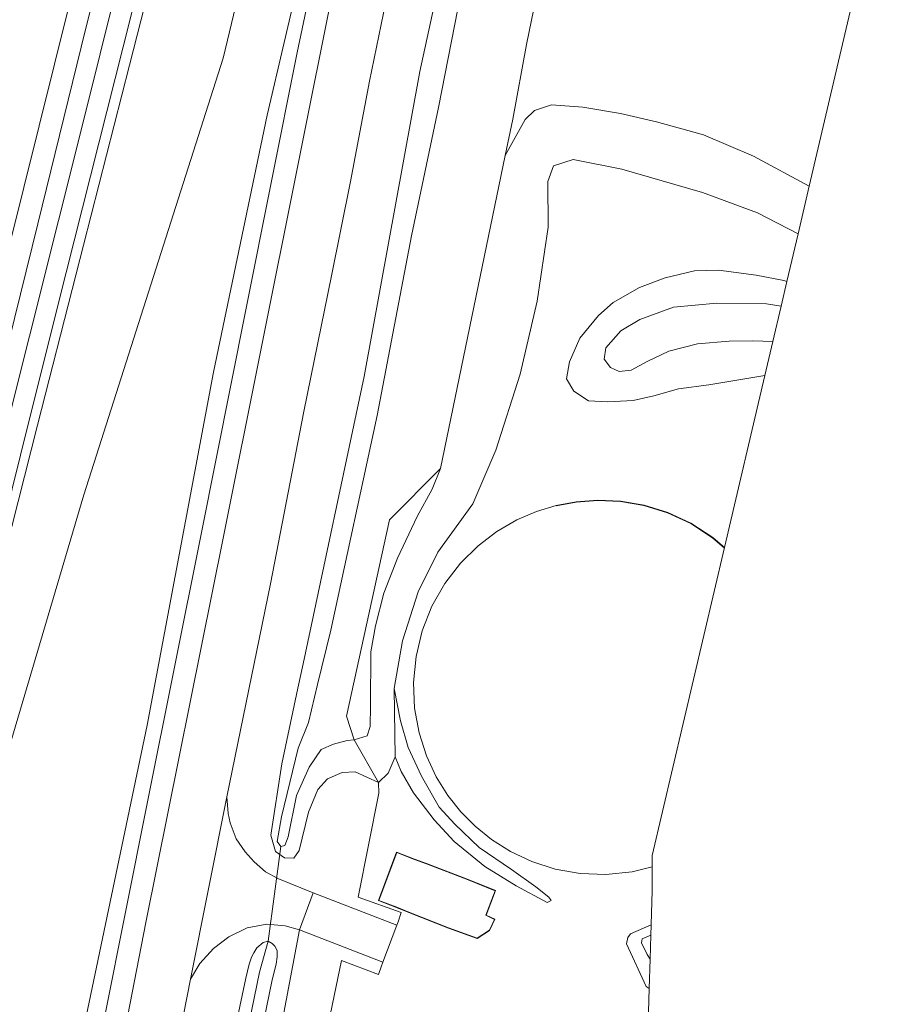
# Model space of a CAD drawing. Extents: x 176032 to 190000, y 318229 to 352878.
# Tile 63 of 184: x 177125 to 177237, y 320326 to 320455. Entities that reach past the tile are written whole.
import ezdxf

# ---------------------------------------------------------------- set-up
doc = ezdxf.new("R2010")
doc.units = 0
for name, color, linetype, lineweight in [('af-bs-doorgang', 253, 'Continuous', 18), ('af-bs-rasterhekwerk', 253, 'hekwerk', 18), ('bp-b5-bomenstruiken', 253, 'Continuous', 18), ('bp-b5-boom', 253, 'Continuous', 18), ('bp-b5-grasland', 253, 'Continuous', 18), ('gw-bs-insteekwatergang', 253, 'Continuous', 18), ('gw-bs-kruinlijn', 253, 'Continuous', 18), ('gw-bs-teenlijn', 253, 'Continuous', 18), ('kd-bs-dakrand', 6, 'Continuous', 18), ('kd-bs-maaiveldlijn', 6, 'Continuous', 18), ('kd-bs-opnamedtmgrens', 253, 'Continuous', 18), ('og-b5-bebouwing', 6, 'Continuous', 18), ('og-b5-grond_ingericht', 253, 'Continuous', 18), ('og-bs-terreinafscheiding', 7, 'Continuous', 18), ('vh-b5-verh_soort', 253, 'Continuous', 18), ('wh-bs-duiker', 253, 'duiker', 18), ('wh-bs-greppel', 253, 'greppel', 18)]:
    doc.layers.add(name, color=color, linetype=linetype, lineweight=lineweight)
doc.layers.add('viewports', color=7, linetype='Continuous')
doc.linetypes.add('duiker', pattern='A,0,-2,[15,RTW.shx,S=1,R=0,X=0,Y=0],-2', length=4)
doc.linetypes.add('greppel', pattern='A,25.5,-0.01,[14,RTW.shx,S=1,R=0,X=0,Y=0],1,[14,RTW.shx,S=1,R=0,X=0,Y=0],1,[14,RTW.shx,S=1,R=0,X=0,Y=0],1,[14,RTW.shx,S=1,R=0,X=0,Y=0],1,[14,RTW.shx,S=1,R=0,X=0,Y=0],0.5,-0.01', length=30.02)
doc.linetypes.add('hekwerk', pattern='A,7,-1.5,[1,RTW.shx,S=0.75,R=0,X=0,Y=0],-1.5', length=10)

# ---------------------------------------------------------------- blocks, each defined once
blk = doc.blocks.new('x-ref dtb totaal grijs')
at = {"layer": 'af-bs-doorgang'}
for points in [[(177173.617, 320336.783, 46.053), (177173.781, 320337.218, 46.053)], [(177171.804, 320331.969, 46.057), (177173.617, 320336.783, 46.053)], [(177171.566, 320331.337, 46.058), (177171.804, 320331.969, 46.057)]]:
    blk.add_polyline3d(points, dxfattribs=at)
at = {"layer": 'af-bs-rasterhekwerk'}
for points in [[(177190.489, 320451.346, 44.56), (177192.983, 320463.426, 44.521), (177197.372, 320483.82, 44.538), (177237.472, 320476.188, 44.491)], [(177187.725, 320436.894, 44.578), (177188.726, 320441.657, 44.578), (177190.489, 320451.346, 44.56)], [(177179.331, 320396.208, 44.812), (177187.725, 320436.894, 44.578)], [(177179.331, 320396.208, 44.812), (177172.67, 320389.495, 45.056), (177167.096, 320363.985, 45.182)], [(177168.576, 320340.401, 45.856), (177171.303, 320353.949, 45.982), (177171.251, 320355.34, 45.787), (177168.065, 320360.872, 44.67), (177167.096, 320363.985, 45.182)], [(177173.781, 320337.218, 46.053), (177174.201, 320338.413, 46.057), (177168.576, 320340.401, 45.856)], [(177151.249, 320259.037, 46.07), (177166.434, 320332.172, 46.096), (177171.225, 320330.348, 46.062), (177171.566, 320331.337, 46.058)]]:
    blk.add_polyline3d(points, dxfattribs=at)
at = {"layer": 'bp-b5-bomenstruiken'}
for points in [[(177126.187, 320498.883, 46.923), (177121.307, 320471.749, 46.303), (177119.119, 320455.477, 46.928), (177123.41, 320466.664, 47.168), (177127.618, 320483.384, 47.224), (177130.167, 320497.59, 47.224), (177134.716, 320496.112, 49.708), (177129.479, 320470.846, 49.282), (177128.396, 320458.961, 49.34), (177134.368, 320481.11, 49.942), (177137.266, 320495.283, 50.099), (177140.74, 320494.154, 52.74), (177131.048, 320456.8, 51.742), (177117.082, 320400.844, 50.18), (177103.612, 320347.384, 48.6), (177096.744, 320320.255, 48.054), (177090.016, 320322.154, 45.401), (177090.091, 320322.54, 45.4), (177100.72, 320377.038, 44.964), (177120.628, 320485.108, 45.05), (177122.737, 320500.004, 44.918)], [(177146.408, 320262.864, 45.75), (177154.745, 320303.288, 45.823), (177160.957, 320336.171, 45.905), (177171.804, 320331.969, 46.057), (177171.566, 320331.337, 46.058), (177171.225, 320330.348, 46.062), (177166.434, 320332.172, 46.096), (177151.249, 320259.037, 46.07)]]:
    blk.add_polyline3d(points, close=True, dxfattribs=at)
at = {"layer": 'bp-b5-boom'}
for points in [[(177161.162, 320461.12, 46.578), (177156.74, 320442.151, 46.712), (177149.752, 320408.742, 46.812), (177141.143, 320362.801, 46.704), (177130.66, 320312.882, 46.548), (177120.895, 320261.162, 46.252), (177090.355, 320257.685, 47.291), (177097.9, 320274.385, 46.708), (177107.877, 320312.093, 46.76), (177119.969, 320349.189, 46.738), (177132.862, 320392.787, 47.008), (177151.004, 320449.563, 46.83), (177160.243, 320488.038, 46.747)], [(177167.194, 320481.389, 45.845), (177160.639, 320450.337, 45.853), (177153.983, 320416.849, 45.853), (177148.202, 320387.848, 45.762), (177141.121, 320352.601, 45.849), (177132.837, 320311.045, 45.762), (177123.006, 320260.728, 45.724), (177120.895, 320261.162, 46.252), (177130.66, 320312.882, 46.548), (177141.143, 320362.801, 46.704), (177149.752, 320408.742, 46.812), (177156.74, 320442.151, 46.712), (177161.162, 320461.12, 46.578)], [(177160.243, 320488.038, 46.747), (177151.004, 320449.563, 46.83), (177132.862, 320392.787, 47.008), (177119.969, 320349.189, 46.738), (177107.877, 320312.093, 46.76), (177097.9, 320274.385, 46.708), (177090.355, 320257.685, 47.291), (177096.333, 320281.2, 47.554), (177102.779, 320307.096, 48.153), (177108.828, 320330.868, 48.847), (177110.897, 320338.99, 49.034), (177126.858, 320401.849, 50.739), (177140.832, 320456.456, 51.972)]]:
    blk.add_polyline3d(points, dxfattribs=at)
at = {"layer": 'bp-b5-grasland'}
for points in [[(177181.944, 320472.386, 45.931), (177176.635, 320447.844, 46.005), (177169.392, 320408.162, 45.983), (177161.43, 320370.793, 45.918), (177160.729, 320367.596, 45.889), (177158.663, 320357.752, 45.945), (177157.219, 320348.496, 46.016), (177157.818, 320346.369, 46.075), (177159.017, 320345.551, 46.087), (177160.205, 320345.474, 46.104), (177160.903, 320346.488, 46.121), (177162.138, 320351.459, 46.021), (177163.328, 320354.435, 45.972), (177164.615, 320355.808, 45.948), (177166.502, 320356.636, 45.921), (177168.203, 320356.711, 45.941), (177171.251, 320355.34, 45.787), (177171.303, 320353.949, 45.982), (177168.576, 320340.401, 45.856), (177174.201, 320338.413, 46.057), (177173.781, 320337.218, 46.053), (177173.617, 320336.783, 46.053), (177162.723, 320340.993, 46.031), (177158.142, 320342.837, 46.018), (177156.512, 320343.719, 46.018), (177155.041, 320345.004, 46.009), (177153.867, 320346.327, 46.001), (177152.734, 320348.021, 46.001), (177151.942, 320350.076, 46.001), (177151.667, 320351.288, 46.001), (177151.477, 320353.461, 45.989), (177157.19, 320381.177, 46.014), (177161.533, 320403.629, 46.022), (177165.11, 320421.254, 46.031), (177167.584, 320433.528, 46.018), (177170.075, 320446.602, 46.018), (177173.42, 320462.866, 46.018)], [(177181.98, 320458.257, 44.621), (177179.041, 320443.169, 44.599), (177175.525, 320426.464, 44.595), (177171.054, 320403.083, 44.586), (177165.055, 320375.149, 44.765), (177163.317, 320368.085, 44.675), (177162.115, 320363.125, 44.658), (177160.772, 320359.789, 44.821), (177158.631, 320350.882, 44.926), (177158.062, 320347.677, 44.985), (177158.531, 320347.033, 44.999), (177159.043, 320347.131, 44.987), (177159.48, 320348.276, 44.987), (177160.562, 320353.651, 44.907), (177162.221, 320357.346, 44.887), (177163.771, 320359.624, 44.875), (177165.396, 320360.31, 44.875), (177167.162, 320360.789, 44.89), (177168.065, 320360.872, 44.67), (177171.251, 320355.34, 45.787), (177168.203, 320356.711, 45.941), (177166.502, 320356.636, 45.921), (177164.615, 320355.808, 45.948), (177163.328, 320354.435, 45.972), (177162.138, 320351.459, 46.021), (177160.903, 320346.488, 46.121), (177160.205, 320345.474, 46.104), (177159.017, 320345.551, 46.087), (177157.818, 320346.369, 46.075), (177157.219, 320348.496, 46.016), (177158.663, 320357.752, 45.945), (177160.729, 320367.596, 45.889), (177161.43, 320370.793, 45.918), (177169.392, 320408.162, 45.983), (177176.635, 320447.844, 46.005), (177181.944, 320472.386, 45.931)], [(177165.544, 320459.673, 46.035), (177160.772, 320435.833, 45.996), (177151.052, 320387.356, 46.018), (177140.957, 320337.136, 46.053), (177135.292, 320308.106, 46.101), (177130.052, 320282.619, 46.092), (177124.807, 320256.31, 46.079), (177123.006, 320260.728, 45.724), (177132.837, 320311.045, 45.762), (177141.121, 320352.601, 45.849), (177148.202, 320387.848, 45.762), (177153.983, 320416.849, 45.853), (177160.639, 320450.337, 45.853), (177167.194, 320481.389, 45.845)], [(177192.983, 320463.426, 44.521), (177190.489, 320451.346, 44.56), (177188.726, 320441.657, 44.578), (177187.725, 320436.894, 44.578), (177179.331, 320396.208, 44.812), (177172.67, 320389.495, 45.056), (177167.096, 320363.985, 45.182), (177168.065, 320360.872, 44.67), (177167.162, 320360.789, 44.89), (177165.396, 320360.31, 44.875), (177163.771, 320359.624, 44.875), (177162.221, 320357.346, 44.887), (177160.562, 320353.651, 44.907), (177159.48, 320348.276, 44.987), (177159.043, 320347.131, 44.987), (177158.531, 320347.033, 44.999), (177158.062, 320347.677, 44.985), (177158.631, 320350.882, 44.926), (177160.772, 320359.789, 44.821), (177162.115, 320363.125, 44.658), (177163.317, 320368.085, 44.675), (177165.055, 320375.149, 44.765), (177171.054, 320403.083, 44.586), (177175.525, 320426.464, 44.595), (177179.041, 320443.169, 44.599), (177181.98, 320458.257, 44.621)], [(177140.832, 320456.456, 51.972), (177126.858, 320401.849, 50.739), (177110.897, 320338.99, 49.034), (177108.828, 320330.868, 48.847), (177102.779, 320307.096, 48.153), (177096.333, 320281.2, 47.554), (177090.355, 320257.685, 47.291), (177089.511, 320257.743, 47.269), (177095.64, 320282.375, 47.771), (177101.599, 320305.857, 48.092), (177106.944, 320326.687, 48.539), (177111.84, 320346.691, 49.225), (177121.335, 320384.791, 50.292), (177125.728, 320402.306, 50.644), (177130.58, 320421.678, 51.191), (177138.008, 320451.071, 51.82), (177142.207, 320467.867, 52.414)], [(177140.014, 320480.513, 52.488), (177133.122, 320453.304, 51.863), (177126.903, 320428.011, 51.169), (177123.125, 320412.719, 50.692), (177117.542, 320390.953, 50.366), (177113.524, 320374.681, 49.967), (177107.691, 320351.61, 49.442), (177101.246, 320326.046, 48.843), (177097.788, 320311.877, 48.188), (177093.737, 320295.513, 47.823), (177088.731, 320275.661, 47.524), (177084.8, 320260.071, 47.452), (177083.24, 320259.597, 47.175), (177081.232, 320258.987, 46.819), (177096.744, 320320.255, 48.054), (177103.612, 320347.384, 48.6), (177117.082, 320400.844, 50.18), (177131.048, 320456.8, 51.742)], [(177139.101, 320290.62, 45.996), (177146.788, 320329.744, 45.995), (177147.984, 320331.773, 45.996), (177149.744, 320333.747, 45.988), (177151.742, 320335.265, 45.949), (177154.166, 320336.428, 45.927), (177156.725, 320336.927, 45.927), (177159.073, 320336.706, 45.927), (177160.957, 320336.171, 45.905), (177154.745, 320303.288, 45.823)], [(177152.746, 320306.977, 45.94), (177157.385, 320329.676, 45.936), (177157.904, 320331.708, 45.936), (177158.064, 320332.663, 45.936), (177158.055, 320333.494, 45.936), (177157.765, 320334.06, 45.936), (177157.394, 320334.395, 45.936), (177156.896, 320334.697, 45.936), (177156.247, 320334.539, 45.936), (177155.423, 320333.836, 45.936), (177154.991, 320333.18, 45.936), (177154.724, 320332.634, 45.936), (177154.423, 320331.702, 45.936), (177153.96, 320329.865, 45.949), (177147.621, 320299.96, 45.957)]]:
    blk.add_polyline3d(points, dxfattribs=at)
for points in [[(177140.036, 320262.91, 46.109), (177142.263, 320274.099, 45.944), (177147.621, 320299.96, 45.957), (177153.96, 320329.865, 45.949), (177154.423, 320331.702, 45.936), (177154.724, 320332.634, 45.936), (177154.991, 320333.18, 45.936), (177155.423, 320333.836, 45.936), (177156.247, 320334.539, 45.936), (177156.896, 320334.697, 45.936), (177155.766, 320330.675, 45.315), (177147.026, 320288.22, 45.311), (177141.87, 320263.321, 45.291)], [(177141.87, 320263.321, 45.291), (177147.026, 320288.22, 45.311), (177155.766, 320330.675, 45.315), (177156.896, 320334.697, 45.936), (177157.394, 320334.395, 45.936), (177157.765, 320334.06, 45.936), (177158.055, 320333.494, 45.936), (177158.064, 320332.663, 45.936), (177157.904, 320331.708, 45.936), (177157.385, 320329.676, 45.936), (177152.746, 320306.977, 45.94), (177146.652, 320278.728, 45.966), (177143.503, 320263.493, 46.126)]]:
    blk.add_polyline3d(points, close=True, dxfattribs=at)
at = {"layer": 'gw-bs-insteekwatergang'}
for points in [[(177156.896, 320334.697, 45.936), (177156.247, 320334.539, 45.936), (177155.423, 320333.836, 45.936), (177154.991, 320333.18, 45.936), (177154.724, 320332.634, 45.936), (177154.423, 320331.702, 45.936), (177153.96, 320329.865, 45.949), (177147.621, 320299.96, 45.957), (177142.263, 320274.099, 45.944), (177140.036, 320262.91, 46.109)], [(177143.503, 320263.493, 46.126), (177146.652, 320278.728, 45.966), (177152.746, 320306.977, 45.94), (177157.385, 320329.676, 45.936), (177157.904, 320331.708, 45.936), (177158.064, 320332.663, 45.936), (177158.055, 320333.494, 45.936), (177157.765, 320334.06, 45.936), (177157.394, 320334.395, 45.936), (177156.896, 320334.697, 45.936)]]:
    blk.add_polyline3d(points, dxfattribs=at)
at = {"layer": 'gw-bs-kruinlijn'}
for points in [[(177233.381, 320593.222, 45.136), (177231.616, 320593.075, 45.819), (177230.856, 320592.974, 45.827), (177229.645, 320592.518, 45.827), (177229.04, 320592.022, 45.819), (177217.052, 320568.672, 45.8), (177206.218, 320545.755, 45.897), (177196.796, 320522.426, 45.901), (177191.741, 320508.493, 45.931), (177187.579, 320494.062, 45.931), (177184.72, 320484.528, 45.931), (177183.043, 320477.651, 45.931), (177181.944, 320472.386, 45.931), (177176.635, 320447.844, 46.005), (177169.392, 320408.162, 45.983), (177161.43, 320370.793, 45.918)], [(177180.575, 320558.203, 46.795), (177183.19, 320547.354, 46.717), (177183.499, 320542.171, 46.712), (177182.87, 320538.843, 46.686), (177182.113, 320536.391, 46.682), (177175.614, 320519.211, 46.608), (177171.48, 320505.87, 46.561), (177167.784, 320492.649, 46.608), (177163.834, 320477.048, 46.591), (177161.162, 320461.12, 46.578), (177156.74, 320442.151, 46.712), (177149.752, 320408.742, 46.812), (177141.143, 320362.801, 46.704), (177130.66, 320312.882, 46.548), (177120.895, 320261.162, 46.252)], [(177123.9, 320528.922, 53.208), (177131.772, 320526.974, 53.208), (177136.233, 320525.149, 53.208), (177141.296, 320521.657, 53.226), (177144.207, 320518.067, 53.243), (177145.855, 320514.649, 53.226), (177147.2, 320510.181, 53.2), (177147.696, 320503.197, 53.1), (177146.679, 320497.264, 53.052), (177144.611, 320488.786, 52.913), (177133.412, 320443.668, 51.789), (177122.007, 320398.169, 50.596), (177112.587, 320360.506, 49.754), (177098.76, 320305.672, 48.37), (177089.187, 320267.296, 47.537), (177087.237, 320259.615, 47.459)], [(177150.948, 320496.901, 53.143), (177140.832, 320456.456, 51.972), (177126.858, 320401.849, 50.739), (177110.897, 320338.99, 49.034)], [(177096.744, 320320.255, 48.054), (177103.612, 320347.384, 48.6), (177117.082, 320400.844, 50.18), (177131.048, 320456.8, 51.742), (177140.74, 320494.154, 52.74)], [(177171.251, 320355.34, 45.787), (177172.487, 320356.569, 45.801), (177173.405, 320358.674, 45.889), (177173.266, 320367.573, 46.099), (177174.362, 320373.754, 46.099), (177176.398, 320380.164, 46.133), (177178.943, 320385.325, 46.25), (177183.528, 320391.575, 46.367), (177186.531, 320398.585, 46.367), (177189.696, 320408.471, 46.46), (177191.899, 320417.976, 46.499), (177193.339, 320427.599, 46.387), (177193.276, 320433.553, 46.192), (177194.04, 320435.573, 46.011), (177196.558, 320436.416, 45.977), (177202.911, 320435.123, 46.123), (177213.409, 320432.08, 46.06), (177220.554, 320429.448, 46.04), (177225.86, 320426.719, 46.035)], [(177222.573, 320412.716, 47.931), (177219.956, 320412.824, 48.11), (177216.87, 320412.761, 48.208), (177212.749, 320412.425, 48.205), (177209.052, 320411.467, 48.086), (177206.217, 320410.106, 47.93), (177204.134, 320408.995, 47.749), (177202.563, 320408.8, 47.681), (177201.441, 320409.334, 47.737), (177200.602, 320410.436, 47.776), (177200.842, 320411.897, 47.789), (177202.795, 320414.109, 47.818), (177205.249, 320415.58, 47.952), (177209.655, 320417.191, 48.135), (177215.292, 320417.723, 48.108), (177221.736, 320417.632, 47.832), (177223.65, 320417.306, 47.754)], [(177171.251, 320355.34, 45.787), (177168.203, 320356.711, 45.941), (177166.502, 320356.636, 45.921), (177164.615, 320355.808, 45.948), (177163.328, 320354.435, 45.972), (177162.138, 320351.459, 46.021), (177160.903, 320346.488, 46.121), (177160.205, 320345.474, 46.104), (177159.017, 320345.551, 46.087), (177157.818, 320346.369, 46.075), (177157.219, 320348.496, 46.016), (177158.663, 320357.752, 45.945), (177160.729, 320367.596, 45.889), (177161.43, 320370.793, 45.918)], [(177173.266, 320367.573, 46.099), (177174.1, 320363.384, 46.509), (177175.112, 320359.906, 46.584), (177176.833, 320356.154, 46.655), (177179.132, 320352.141, 46.665), (177181.18, 320349.915, 46.628), (177184.33, 320346.893, 46.652), (177188.57, 320344.034, 46.657), (177191.709, 320341.754, 46.631), (177193.43, 320340.401, 46.467), (177193.714, 320339.987, 46.399), (177193.212, 320339.747, 46.343)], [(177206.6, 320332.351, 47.289), (177206.221, 320332.97, 47.269), (177205.469, 320334.464, 47.218), (177205.579, 320335.009, 47.23)], [(177205.579, 320335.009, 47.23), (177206.696, 320335.479, 47.238)]]:
    blk.add_polyline3d(points, dxfattribs=at)
at = {"layer": 'gw-bs-teenlijn'}
for points in [[(177123.006, 320260.728, 45.724), (177132.837, 320311.045, 45.762), (177141.121, 320352.601, 45.849), (177148.202, 320387.848, 45.762), (177153.983, 320416.849, 45.853), (177160.639, 320450.337, 45.853), (177167.194, 320481.389, 45.845), (177174.916, 320508.874, 45.892), (177184.21, 320535.731, 46.105), (177185.538, 320540.168, 46.127), (177185.918, 320544.288, 46.148), (177185.015, 320548.733, 46.278), (177183.667, 320552.808, 46.517), (177180.575, 320558.203, 46.795)], [(177135.978, 320541.637, 46.782), (177143.94, 320539.821, 46.791), (177150.268, 320536.139, 46.791), (177154.843, 320531.957, 46.786), (177159.226, 320526.98, 46.786), (177161.889, 320519.7, 46.795), (177163.722, 320511.849, 46.747), (177163.914, 320501.511, 46.751), (177160.243, 320488.038, 46.747), (177151.004, 320449.563, 46.83), (177132.862, 320392.787, 47.008), (177119.969, 320349.189, 46.738), (177107.877, 320312.093, 46.76), (177097.9, 320274.385, 46.708), (177090.355, 320257.685, 47.291)], [(177206.27, 320536.5, 44.538), (177205.392, 320534.318, 44.794), (177200.957, 320522.655, 44.794), (177197.626, 320513.865, 44.669), (177194.527, 320505.489, 44.66), (177191.342, 320495.07, 44.656), (177189.493, 320488.785, 44.656), (177187.647, 320482.386, 44.643), (177185.109, 320472.025, 44.638), (177181.98, 320458.257, 44.621), (177179.041, 320443.169, 44.599), (177175.525, 320426.464, 44.595), (177171.054, 320403.083, 44.586)], [(177227.314, 320432.915, 44.56), (177220.052, 320436.839, 44.651), (177213.534, 320439.612, 44.714), (177207.407, 320441.316, 44.739), (177202.73, 320442.377, 44.756), (177197.857, 320443.208, 44.751), (177193.757, 320443.515, 44.743), (177191.533, 320442.775, 44.748), (177190.322, 320441.609, 44.731), (177187.725, 320436.894, 44.578)], [(177201.794, 320417.773, 47.184), (177205.229, 320419.734, 47.247), (177208.534, 320420.997, 47.223), (177212.372, 320421.911, 47.164), (177215.513, 320421.975, 47.138), (177220.408, 320421.351, 47.106), (177223.995, 320420.673, 47.033), (177224.407, 320420.528, 47.022)], [(177221.534, 320408.291, 47.137), (177218.383, 320407.777, 47.167), (177214.251, 320407.093, 47.184), (177210.271, 320406.549, 47.155), (177207.098, 320405.657, 47.096), (177204.393, 320405.048, 47.035), (177201.089, 320404.875, 47.006), (177198.593, 320405.007, 46.999), (177196.674, 320406.24, 47.004), (177195.694, 320407.876, 47.03), (177196.088, 320410.079, 47.064), (177197.441, 320413.164, 47.069), (177199.896, 320416.106, 47.128), (177201.794, 320417.773, 47.184)], [(177171.054, 320403.083, 44.586), (177165.055, 320375.149, 44.765), (177163.317, 320368.085, 44.675), (177162.115, 320363.125, 44.658), (177160.772, 320359.789, 44.821), (177158.631, 320350.882, 44.926), (177158.062, 320347.677, 44.985), (177158.531, 320347.033, 44.999), (177159.043, 320347.131, 44.987), (177159.48, 320348.276, 44.987), (177160.562, 320353.651, 44.907), (177162.221, 320357.346, 44.887), (177163.771, 320359.624, 44.875), (177165.396, 320360.31, 44.875), (177167.162, 320360.789, 44.89), (177168.065, 320360.872, 44.67)], [(177179.331, 320396.208, 44.812), (177178.231, 320393.497, 44.897), (177176.288, 320389.944, 45.012), (177173.723, 320384.548, 45.026), (177171.943, 320379.959, 45.063), (177170.829, 320375.718, 45.146), (177170.224, 320372.35, 45.174)], [(177170.224, 320372.35, 45.174), (177170.209, 320365.33, 45.151), (177170.153, 320362.604, 45.053), (177169.772, 320361.42, 44.66)], [(177169.772, 320361.42, 44.66), (177168.065, 320360.872, 44.67)], [(177193.212, 320339.747, 46.343), (177189.179, 320341.875, 46.243), (177185.081, 320344.418, 46.121), (177181.07, 320347.68, 46.084), (177178.487, 320350.473, 46.077), (177175.807, 320353.996, 45.992), (177174.195, 320356.766, 45.799), (177173.405, 320358.674, 45.889)], [(177204.063, 320335.632, 46.662), (177206.737, 320336.832, 46.667)], [(177206.483, 320328.532, 46.26), (177206.077, 320328.816, 46.248), (177203.528, 320334.345, 46.409), (177203.693, 320335.163, 46.513), (177204.063, 320335.632, 46.662)]]:
    blk.add_polyline3d(points, dxfattribs=at)
at = {"layer": 'kd-bs-dakrand'}
for points in [[(177194.372, 320391.336, 47.533), (177196.982, 320391.826, 47.541), (177199.786, 320392.031, 47.551), (177202.743, 320391.895, 47.563), (177205.795, 320391.37, 47.577), (177208.869, 320390.417, 47.593), (177211.876, 320389.02, 47.612), (177214.722, 320387.185, 47.632), (177216.266, 320385.849, 47.644)], [(177175.195, 320338.482, 51.216), (177173.613, 320339.119, 50.083), (177171.297, 320340.006, 49.944), (177173.615, 320346.231, 49.949), (177175.916, 320345.322, 50.383), (177177.47, 320344.77, 51.568), (177182.898, 320342.691, 47.74), (177186.414, 320341.266, 47.657), (177185.211, 320338.074, 47.657), (177186.328, 320337.527, 47.657), (177185.669, 320336.138, 47.657), (177184.087, 320335.088, 47.642), (177180.367, 320336.438, 47.654), (177175.195, 320338.482, 51.216)]]:
    blk.add_polyline3d(points, dxfattribs=at)
at = {"layer": 'kd-bs-maaiveldlijn'}
for points in [[(177194.36, 320391.385, 46.801), (177196.976, 320391.875, 46.801), (177199.785, 320392.081, 46.801), (177202.748, 320391.945, 46.801), (177205.807, 320391.418, 46.801), (177208.887, 320390.464, 46.801), (177211.901, 320389.064, 46.801), (177214.752, 320387.225, 46.801), (177216.279, 320385.904, 46.801)], [(177206.878, 320344.347, 46.801), (177204.26, 320343.706, 46.801), (177200.853, 320343.367, 46.801), (177197.483, 320343.504, 46.801), (177194.242, 320344.085, 46.801), (177191.208, 320345.059, 46.801), (177188.438, 320346.358, 46.801), (177185.969, 320347.912, 46.801), (177183.815, 320349.647, 46.801), (177181.965, 320351.51, 46.801), (177180.275, 320353.633, 46.801), (177178.757, 320356.066, 46.801), (177177.482, 320358.797, 46.801), (177176.522, 320361.793, 46.801), (177175.942, 320365.001, 46.801), (177175.798, 320368.347, 46.801), (177176.124, 320371.742, 46.801), (177176.929, 320375.085, 46.801), (177178.195, 320378.276, 46.801), (177179.875, 320381.225, 46.801), (177181.901, 320383.858, 46.801), (177184.192, 320386.127, 46.801), (177186.662, 320388.007, 46.801), (177189.227, 320389.496, 46.801), (177191.814, 320390.612, 46.801), (177194.36, 320391.385, 46.801)], [(177175.177, 320338.436, 45.965), (177173.595, 320339.073, 45.965), (177171.233, 320339.977, 45.965), (177173.587, 320346.296, 45.965), (177175.934, 320345.369, 45.965), (177177.487, 320344.817, 45.965), (177182.916, 320342.737, 45.965), (177186.478, 320341.294, 45.965), (177185.273, 320338.099, 45.965), (177186.394, 320337.55, 45.965), (177185.708, 320336.105, 45.965), (177184.093, 320335.032, 45.965), (177180.349, 320336.391, 45.965), (177175.177, 320338.436, 45.965)]]:
    blk.add_polyline3d(points, dxfattribs=at)
at = {"layer": 'kd-bs-opnamedtmgrens'}
for points in [[(177237.472, 320476.188, 44.491), (177227.314, 320432.915, 44.56), (177225.86, 320426.719, 46.035), (177224.407, 320420.528, 47.022), (177223.65, 320417.306, 47.754), (177222.573, 320412.716, 47.931), (177221.534, 320408.291, 47.137), (177216.279, 320385.904, 46.801)], [(177206.021, 320313.451, 45.914), (177206.483, 320328.532, 46.26), (177206.6, 320332.351, 47.289), (177206.696, 320335.479, 47.238), (177206.737, 320336.832, 46.667), (177206.874, 320341.302, 46.733), (177206.878, 320344.347, 46.801), (177206.88, 320345.862, 46.801), (177216.279, 320385.904, 46.801)]]:
    blk.add_polyline3d(points, dxfattribs=at)
at = {"layer": 'og-b5-bebouwing'}
for points in [[(177216.279, 320385.904, 46.801), (177206.88, 320345.862, 46.801), (177206.878, 320344.347, 46.801), (177204.26, 320343.706, 46.801), (177200.853, 320343.367, 46.801), (177197.483, 320343.504, 46.801), (177194.242, 320344.085, 46.801), (177191.208, 320345.059, 46.801), (177188.438, 320346.358, 46.801), (177185.969, 320347.912, 46.801), (177183.815, 320349.647, 46.801), (177181.965, 320351.51, 46.801), (177180.275, 320353.633, 46.801), (177178.757, 320356.066, 46.801), (177177.482, 320358.797, 46.801), (177176.522, 320361.793, 46.801), (177175.942, 320365.001, 46.801), (177175.798, 320368.347, 46.801), (177176.124, 320371.742, 46.801), (177176.929, 320375.085, 46.801), (177178.195, 320378.276, 46.801), (177179.875, 320381.225, 46.801), (177181.901, 320383.858, 46.801), (177184.192, 320386.127, 46.801), (177186.662, 320388.007, 46.801), (177189.227, 320389.496, 46.801), (177191.814, 320390.612, 46.801), (177194.36, 320391.385, 46.801), (177196.976, 320391.875, 46.801), (177199.785, 320392.081, 46.801), (177202.748, 320391.945, 46.801), (177205.807, 320391.418, 46.801), (177208.887, 320390.464, 46.801), (177211.901, 320389.064, 46.801), (177214.752, 320387.225, 46.801)], [(177175.177, 320338.436, 45.965), (177173.595, 320339.073, 45.965), (177171.233, 320339.977, 45.965), (177173.587, 320346.296, 45.965), (177175.934, 320345.369, 45.965), (177177.487, 320344.817, 45.965), (177182.916, 320342.737, 45.965), (177186.478, 320341.294, 45.965), (177185.273, 320338.099, 45.965), (177186.394, 320337.55, 45.965), (177185.708, 320336.105, 45.965), (177184.093, 320335.032, 45.965), (177180.349, 320336.391, 45.965)]]:
    blk.add_polyline3d(points, close=True, dxfattribs=at)
at = {"layer": 'og-b5-grond_ingericht'}
for points in [[(177237.472, 320476.188, 44.491), (177227.314, 320432.915, 44.56), (177220.052, 320436.839, 44.651), (177213.534, 320439.612, 44.714), (177207.407, 320441.316, 44.739), (177202.73, 320442.377, 44.756), (177197.857, 320443.208, 44.751), (177193.757, 320443.515, 44.743), (177191.533, 320442.775, 44.748), (177190.322, 320441.609, 44.731), (177187.725, 320436.894, 44.578), (177188.726, 320441.657, 44.578), (177190.489, 320451.346, 44.56), (177192.983, 320463.426, 44.521), (177197.372, 320483.82, 44.538)], [(177227.314, 320432.915, 44.56), (177225.86, 320426.719, 46.035), (177220.554, 320429.448, 46.04), (177213.409, 320432.08, 46.06), (177202.911, 320435.123, 46.123), (177196.558, 320436.416, 45.977), (177194.04, 320435.573, 46.011), (177193.276, 320433.553, 46.192), (177193.339, 320427.599, 46.387), (177191.899, 320417.976, 46.499), (177189.696, 320408.471, 46.46), (177186.531, 320398.585, 46.367), (177183.528, 320391.575, 46.367), (177178.943, 320385.325, 46.25), (177176.398, 320380.164, 46.133), (177174.362, 320373.754, 46.099), (177173.266, 320367.573, 46.099), (177173.405, 320358.674, 45.889), (177172.487, 320356.569, 45.801), (177171.251, 320355.34, 45.787), (177168.065, 320360.872, 44.67), (177169.772, 320361.42, 44.66), (177170.153, 320362.604, 45.053), (177170.209, 320365.33, 45.151), (177170.224, 320372.35, 45.174), (177170.829, 320375.718, 45.146), (177171.943, 320379.959, 45.063), (177173.723, 320384.548, 45.026), (177176.288, 320389.944, 45.012), (177178.231, 320393.497, 44.897), (177179.331, 320396.208, 44.812), (177187.725, 320436.894, 44.578), (177190.322, 320441.609, 44.731), (177191.533, 320442.775, 44.748), (177193.757, 320443.515, 44.743), (177197.857, 320443.208, 44.751), (177202.73, 320442.377, 44.756), (177207.407, 320441.316, 44.739), (177213.534, 320439.612, 44.714), (177220.052, 320436.839, 44.651)], [(177224.407, 320420.528, 47.022), (177223.65, 320417.306, 47.754), (177221.736, 320417.632, 47.832), (177215.292, 320417.723, 48.108), (177209.655, 320417.191, 48.135), (177205.249, 320415.58, 47.952), (177202.795, 320414.109, 47.818), (177200.842, 320411.897, 47.789), (177200.602, 320410.436, 47.776), (177201.441, 320409.334, 47.737), (177202.563, 320408.8, 47.681), (177204.134, 320408.995, 47.749), (177206.217, 320410.106, 47.93), (177209.052, 320411.467, 48.086), (177212.749, 320412.425, 48.205), (177216.87, 320412.761, 48.208), (177219.956, 320412.824, 48.11), (177222.573, 320412.716, 47.931), (177221.534, 320408.291, 47.137), (177218.383, 320407.777, 47.167), (177214.251, 320407.093, 47.184), (177210.271, 320406.549, 47.155), (177207.098, 320405.657, 47.096), (177204.393, 320405.048, 47.035), (177201.089, 320404.875, 47.006), (177198.593, 320405.007, 46.999), (177196.674, 320406.24, 47.004), (177195.694, 320407.876, 47.03), (177196.088, 320410.079, 47.064), (177197.441, 320413.164, 47.069), (177199.896, 320416.106, 47.128), (177201.794, 320417.773, 47.184), (177205.229, 320419.734, 47.247), (177208.534, 320420.997, 47.223), (177212.372, 320421.911, 47.164), (177215.513, 320421.975, 47.138), (177220.408, 320421.351, 47.106), (177223.995, 320420.673, 47.033)], [(177223.65, 320417.306, 47.754), (177222.573, 320412.716, 47.931), (177219.956, 320412.824, 48.11), (177216.87, 320412.761, 48.208), (177212.749, 320412.425, 48.205), (177209.052, 320411.467, 48.086), (177206.217, 320410.106, 47.93), (177204.134, 320408.995, 47.749), (177202.563, 320408.8, 47.681), (177201.441, 320409.334, 47.737), (177200.602, 320410.436, 47.776), (177200.842, 320411.897, 47.789), (177202.795, 320414.109, 47.818), (177205.249, 320415.58, 47.952), (177209.655, 320417.191, 48.135), (177215.292, 320417.723, 48.108), (177221.736, 320417.632, 47.832)], [(177170.224, 320372.35, 45.174), (177170.209, 320365.33, 45.151), (177170.153, 320362.604, 45.053), (177169.772, 320361.42, 44.66), (177168.065, 320360.872, 44.67), (177167.096, 320363.985, 45.182), (177172.67, 320389.495, 45.056), (177179.331, 320396.208, 44.812), (177178.231, 320393.497, 44.897), (177176.288, 320389.944, 45.012), (177173.723, 320384.548, 45.026), (177171.943, 320379.959, 45.063), (177170.829, 320375.718, 45.146)], [(177193.212, 320339.747, 46.343), (177189.179, 320341.875, 46.243), (177185.081, 320344.418, 46.121), (177181.07, 320347.68, 46.084), (177178.487, 320350.473, 46.077), (177175.807, 320353.996, 45.992), (177174.195, 320356.766, 45.799), (177173.405, 320358.674, 45.889), (177173.266, 320367.573, 46.099), (177174.1, 320363.384, 46.509), (177175.112, 320359.906, 46.584), (177176.833, 320356.154, 46.655), (177179.132, 320352.141, 46.665), (177181.18, 320349.915, 46.628), (177184.33, 320346.893, 46.652), (177188.57, 320344.034, 46.657), (177191.709, 320341.754, 46.631), (177193.43, 320340.401, 46.467), (177193.714, 320339.987, 46.399)], [(177185.273, 320338.099, 45.965), (177186.478, 320341.294, 45.965), (177182.916, 320342.737, 45.965), (177177.487, 320344.817, 45.965), (177175.934, 320345.369, 45.965), (177173.587, 320346.296, 45.965), (177171.233, 320339.977, 45.965), (177173.595, 320339.073, 45.965), (177175.177, 320338.436, 45.965), (177180.349, 320336.391, 45.965), (177184.093, 320335.032, 45.965), (177185.708, 320336.105, 45.965), (177186.394, 320337.55, 45.965)], [(177206.696, 320335.479, 47.238), (177205.579, 320335.009, 47.23), (177205.469, 320334.464, 47.218), (177206.221, 320332.97, 47.269), (177206.6, 320332.351, 47.289), (177206.483, 320328.532, 46.26), (177206.077, 320328.816, 46.248), (177203.528, 320334.345, 46.409), (177203.693, 320335.163, 46.513), (177204.063, 320335.632, 46.662), (177206.737, 320336.832, 46.667)], [(177206.6, 320332.351, 47.289), (177206.221, 320332.97, 47.269), (177205.469, 320334.464, 47.218), (177205.579, 320335.009, 47.23), (177206.696, 320335.479, 47.238)]]:
    blk.add_polyline3d(points, close=True, dxfattribs=at)
blk.add_polyline3d([(177151.249, 320259.037, 46.07), (177166.434, 320332.172, 46.096), (177171.225, 320330.348, 46.062), (177171.566, 320331.337, 46.058), (177171.804, 320331.969, 46.057), (177173.617, 320336.783, 46.053), (177173.781, 320337.218, 46.053), (177174.201, 320338.413, 46.057), (177168.576, 320340.401, 45.856), (177171.303, 320353.949, 45.982), (177171.251, 320355.34, 45.787), (177172.487, 320356.569, 45.801), (177173.405, 320358.674, 45.889), (177174.195, 320356.766, 45.799), (177175.807, 320353.996, 45.992), (177178.487, 320350.473, 46.077), (177181.07, 320347.68, 46.084), (177185.081, 320344.418, 46.121), (177189.179, 320341.875, 46.243), (177193.212, 320339.747, 46.343), (177193.714, 320339.987, 46.399), (177193.43, 320340.401, 46.467), (177191.709, 320341.754, 46.631), (177188.57, 320344.034, 46.657), (177184.33, 320346.893, 46.652), (177181.18, 320349.915, 46.628), (177179.132, 320352.141, 46.665), (177176.833, 320356.154, 46.655), (177175.112, 320359.906, 46.584), (177174.1, 320363.384, 46.509), (177173.266, 320367.573, 46.099), (177174.362, 320373.754, 46.099), (177176.398, 320380.164, 46.133), (177178.943, 320385.325, 46.25), (177183.528, 320391.575, 46.367), (177186.531, 320398.585, 46.367), (177189.696, 320408.471, 46.46), (177191.899, 320417.976, 46.499), (177193.339, 320427.599, 46.387), (177193.276, 320433.553, 46.192), (177194.04, 320435.573, 46.011), (177196.558, 320436.416, 45.977), (177202.911, 320435.123, 46.123), (177213.409, 320432.08, 46.06), (177220.554, 320429.448, 46.04), (177225.86, 320426.719, 46.035), (177224.407, 320420.528, 47.022), (177223.995, 320420.673, 47.033), (177220.408, 320421.351, 47.106), (177215.513, 320421.975, 47.138), (177212.372, 320421.911, 47.164), (177208.534, 320420.997, 47.223), (177205.229, 320419.734, 47.247), (177201.794, 320417.773, 47.184), (177199.896, 320416.106, 47.128), (177197.441, 320413.164, 47.069), (177196.088, 320410.079, 47.064), (177195.694, 320407.876, 47.03), (177196.674, 320406.24, 47.004), (177198.593, 320405.007, 46.999), (177201.089, 320404.875, 47.006), (177204.393, 320405.048, 47.035), (177207.098, 320405.657, 47.096), (177210.271, 320406.549, 47.155), (177214.251, 320407.093, 47.184), (177218.383, 320407.777, 47.167), (177221.534, 320408.291, 47.137), (177216.279, 320385.904, 46.801), (177214.752, 320387.225, 46.801), (177211.901, 320389.064, 46.801), (177208.887, 320390.464, 46.801), (177205.807, 320391.418, 46.801), (177202.748, 320391.945, 46.801), (177199.785, 320392.081, 46.801), (177196.976, 320391.875, 46.801), (177194.36, 320391.385, 46.801), (177191.814, 320390.612, 46.801), (177189.227, 320389.496, 46.801), (177186.662, 320388.007, 46.801), (177184.192, 320386.127, 46.801), (177181.901, 320383.858, 46.801), (177179.875, 320381.225, 46.801), (177178.195, 320378.276, 46.801), (177176.929, 320375.085, 46.801), (177176.124, 320371.742, 46.801), (177175.798, 320368.347, 46.801), (177175.942, 320365.001, 46.801), (177176.522, 320361.793, 46.801), (177177.482, 320358.797, 46.801), (177178.757, 320356.066, 46.801), (177180.275, 320353.633, 46.801), (177181.965, 320351.51, 46.801), (177183.815, 320349.647, 46.801), (177185.969, 320347.912, 46.801), (177188.438, 320346.358, 46.801), (177191.208, 320345.059, 46.801), (177194.242, 320344.085, 46.801), (177197.483, 320343.504, 46.801), (177200.853, 320343.367, 46.801), (177204.26, 320343.706, 46.801), (177206.878, 320344.347, 46.801), (177206.874, 320341.302, 46.733), (177206.737, 320336.832, 46.667), (177204.063, 320335.632, 46.662), (177203.693, 320335.163, 46.513), (177203.528, 320334.345, 46.409), (177206.077, 320328.816, 46.248), (177206.483, 320328.532, 46.26), (177206.021, 320313.451, 45.914)], dxfattribs=at)
at = {"layer": 'og-bs-terreinafscheiding'}
for points in [[(177218.655, 320584.731, 46.049), (177218.199, 320583.793, 46.049), (177207.727, 320562.422, 46.044), (177204.899, 320556.807, 46.04), (177201.569, 320549.446, 46.04), (177198.427, 320542.492, 46.04), (177195.333, 320535.231, 46.04), (177191.854, 320526.585, 46.053), (177189.598, 320520.658, 46.031), (177187.271, 320513.931, 46.035), (177183.355, 320502.228, 46.031), (177179.695, 320489.459, 46.027), (177177.599, 320480.903, 46.018), (177175.479, 320472.19, 46.031), (177173.42, 320462.866, 46.018), (177170.075, 320446.602, 46.018), (177167.584, 320433.528, 46.018), (177165.11, 320421.254, 46.031), (177161.533, 320403.629, 46.022), (177157.19, 320381.177, 46.014), (177151.477, 320353.461, 45.989)], [(177124.807, 320256.31, 46.079), (177130.052, 320282.619, 46.092), (177135.292, 320308.106, 46.101), (177140.957, 320337.136, 46.053), (177151.052, 320387.356, 46.018), (177160.772, 320435.833, 45.996), (177165.544, 320459.673, 46.035), (177167.348, 320468.611, 46.035), (177169.067, 320476.804, 46.031), (177171.44, 320485.956, 46.009), (177173.662, 320494.061, 46.022), (177176.592, 320504.724, 46.018), (177180.446, 320516.39, 45.996), (177184.117, 320526.407, 46.001), (177186.584, 320532.604, 46.027), (177189.761, 320540.171, 46.034)], [(177132.675, 320529.782, 53.311), (177138.9, 320527.716, 53.341), (177142.899, 320525.078, 53.217), (177145.969, 320521.666, 53.148), (177147.722, 320518.923, 53.182), (177149.245, 320515.788, 53.326), (177150.89, 320510.85, 53.269), (177151.366, 320507.644, 53.234), (177151.212, 320505.227, 53.23), (177147.517, 320489.056, 52.892), (177142.207, 320467.867, 52.414), (177138.008, 320451.071, 51.82), (177130.58, 320421.678, 51.191), (177125.728, 320402.306, 50.644), (177121.335, 320384.791, 50.292), (177111.84, 320346.691, 49.225), (177106.944, 320326.687, 48.539), (177101.599, 320305.857, 48.092), (177095.64, 320282.375, 47.771), (177089.511, 320257.743, 47.269)], [(177084.8, 320260.071, 47.452), (177088.731, 320275.661, 47.524), (177093.737, 320295.513, 47.823), (177097.788, 320311.877, 48.188), (177101.246, 320326.046, 48.843), (177107.691, 320351.61, 49.442), (177113.524, 320374.681, 49.967), (177117.542, 320390.953, 50.366), (177123.125, 320412.719, 50.692), (177126.903, 320428.011, 51.169), (177133.122, 320453.304, 51.863), (177140.014, 320480.513, 52.488), (177141.995, 320489.264, 52.761), (177142.739, 320492.652, 52.683), (177143.171, 320494.946, 52.779), (177143.742, 320498.003, 52.718), (177144.416, 320502.615, 52.844), (177144.443, 320505.626, 52.887), (177144.05, 320509.383, 52.935), (177142.867, 320513.282, 52.978), (177140.293, 320517.535, 53.013), (177137.68, 320520.169, 52.983), (177134.805, 320522.416, 52.991), (177131.44, 320523.946, 53.052)], [(177151.477, 320353.461, 45.989), (177146.788, 320329.744, 45.995)], [(177162.723, 320340.993, 46.031), (177158.142, 320342.837, 46.018), (177156.512, 320343.719, 46.018), (177155.041, 320345.004, 46.009), (177153.867, 320346.327, 46.001), (177152.734, 320348.021, 46.001), (177151.942, 320350.076, 46.001), (177151.667, 320351.288, 46.001), (177151.477, 320353.461, 45.989)], [(177162.723, 320340.993, 46.031), (177160.957, 320336.171, 45.905)], [(177173.617, 320336.783, 46.053), (177162.723, 320340.993, 46.031)], [(177146.408, 320262.864, 45.75), (177154.745, 320303.288, 45.823), (177160.957, 320336.171, 45.905)], [(177160.957, 320336.171, 45.905), (177159.073, 320336.706, 45.927), (177156.725, 320336.927, 45.927), (177154.166, 320336.428, 45.927), (177151.742, 320335.265, 45.949), (177149.744, 320333.747, 45.988), (177147.984, 320331.773, 45.996), (177146.788, 320329.744, 45.995)], [(177171.804, 320331.969, 46.057), (177160.957, 320336.171, 45.905)], [(177146.788, 320329.744, 45.995), (177139.101, 320290.62, 45.996), (177134.269, 320266.78, 46.001), (177131.54, 320253.341, 46.083)]]:
    blk.add_polyline3d(points, dxfattribs=at)
at = {"layer": 'vh-b5-verh_soort'}
for points in [[(177173.42, 320462.866, 46.018), (177170.075, 320446.602, 46.018), (177167.584, 320433.528, 46.018), (177165.11, 320421.254, 46.031), (177161.533, 320403.629, 46.022), (177157.19, 320381.177, 46.014), (177151.477, 320353.461, 45.989), (177146.788, 320329.744, 45.995), (177139.101, 320290.62, 45.996), (177134.269, 320266.78, 46.001), (177131.54, 320253.341, 46.083), (177124.807, 320256.31, 46.079), (177130.052, 320282.619, 46.092), (177135.292, 320308.106, 46.101), (177140.957, 320337.136, 46.053), (177151.052, 320387.356, 46.018), (177160.772, 320435.833, 45.996), (177165.544, 320459.673, 46.035)], [(177142.207, 320467.867, 52.414), (177138.008, 320451.071, 51.82), (177130.58, 320421.678, 51.191), (177125.728, 320402.306, 50.644), (177121.335, 320384.791, 50.292), (177111.84, 320346.691, 49.225), (177106.944, 320326.687, 48.539), (177101.599, 320305.857, 48.092), (177095.64, 320282.375, 47.771), (177089.511, 320257.743, 47.269), (177084.8, 320260.071, 47.452), (177088.731, 320275.661, 47.524), (177093.737, 320295.513, 47.823), (177097.788, 320311.877, 48.188), (177101.246, 320326.046, 48.843), (177107.691, 320351.61, 49.442), (177113.524, 320374.681, 49.967), (177117.542, 320390.953, 50.366), (177123.125, 320412.719, 50.692), (177126.903, 320428.011, 51.169), (177133.122, 320453.304, 51.863), (177140.014, 320480.513, 52.488)]]:
    blk.add_polyline3d(points, dxfattribs=at)
for points in [[(177146.788, 320329.744, 45.995), (177151.477, 320353.461, 45.989), (177151.667, 320351.288, 46.001), (177151.942, 320350.076, 46.001), (177152.734, 320348.021, 46.001), (177153.867, 320346.327, 46.001), (177155.041, 320345.004, 46.009), (177156.512, 320343.719, 46.018), (177158.142, 320342.837, 46.018), (177162.723, 320340.993, 46.031), (177160.957, 320336.171, 45.905), (177159.073, 320336.706, 45.927), (177156.725, 320336.927, 45.927), (177154.166, 320336.428, 45.927), (177151.742, 320335.265, 45.949), (177149.744, 320333.747, 45.988), (177147.984, 320331.773, 45.996)], [(177173.617, 320336.783, 46.053), (177171.804, 320331.969, 46.057), (177160.957, 320336.171, 45.905), (177162.723, 320340.993, 46.031)]]:
    blk.add_polyline3d(points, close=True, dxfattribs=at)
at = {"layer": 'wh-bs-duiker'}
blk.add_polyline3d([(177156.896, 320334.697, 45.936), (177158.531, 320347.033, 44.999)], dxfattribs=at)
at = {"layer": 'wh-bs-greppel'}
blk.add_polyline3d([(177141.87, 320263.321, 45.291), (177147.026, 320288.22, 45.311), (177155.766, 320330.675, 45.315)], dxfattribs=at)

msp = doc.modelspace()

# ---------------------------------------------------------------- block references
at = {"layer": 'viewports'}
msp.add_blockref('x-ref dtb totaal grijs', (0, 0), dxfattribs=at)

doc.saveas('drawing.dxf')
